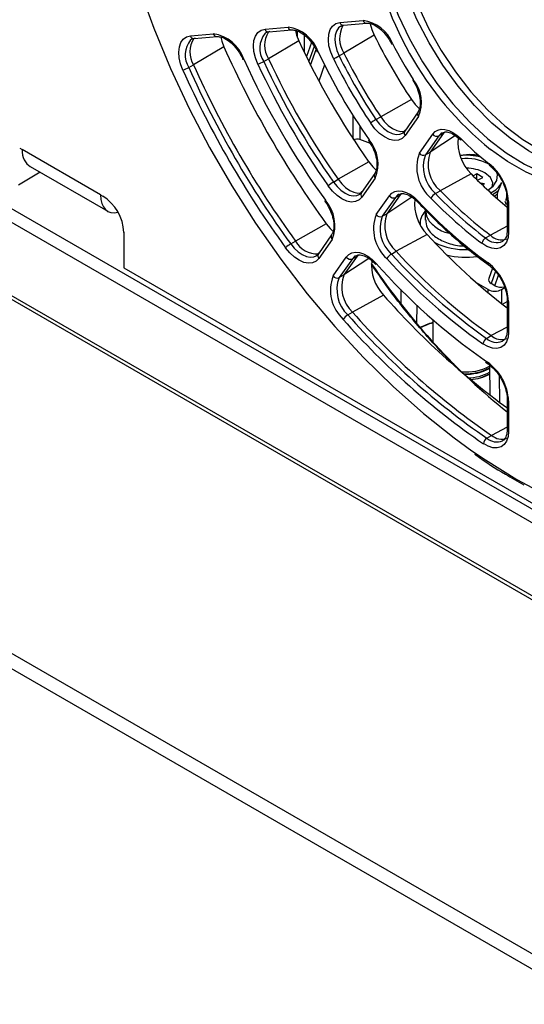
# Paper-space layout 'Sheet1' of a CAD drawing. Header units: millimetres. Extents: x -7 to 413, y -20 to 277.
# Tile 71 of 105: x 307 to 318, y 136 to 157. Entities that reach past the tile are written whole.
import ezdxf

# ---------------------------------------------------------------- set-up
doc = ezdxf.new("R2010")
doc.units = ezdxf.units.MM

psp = doc.layouts.new('Sheet1')

# ---------------------------------------------------------------- linework, layer by layer
at = {"color": 7, "linetype": 'Continuous', "lineweight": 25}
for p, q in [((266.565, 175.664), (327.998, 140.2)), ((266.763, 175.84), (328.196, 140.375)), ((265.703, 174.592), (327.137, 139.128)), ((265.647, 174.542), (327.08, 139.077)), ((313.663, 156.82), (314.159, 156.864)), ((312.058, 156.677), (312.551, 156.721)), ((312.138, 156.618), (312.631, 156.662)), ((313.687, 156.74), (313.742, 156.761)), ((313.742, 156.761), (314.239, 156.806)), ((310.459, 156.534), (310.951, 156.578)), ((310.538, 156.475), (311.03, 156.519)), ((312.783, 156.428), (312.133, 156.044)), ((314.4, 156.547), (313.749, 156.164)), ((311.178, 156.299), (310.528, 155.914)), ((313.053, 156.396), (312.944, 156.09)), ((312.031, 155.986), (312.133, 156.044)), ((313.647, 156.106), (313.749, 156.164)), ((310.426, 155.856), (310.528, 155.914)), ((315.223, 155.584), (315.272, 155.499)), ((315.194, 155.172), (314.537, 154.799)), ((314.436, 154.741), (314.537, 154.799)), ((315.337, 154.903), (315.051, 154.495)), ((315.348, 154.805), (315.062, 154.397)), ((314.316, 154.226), (314.091, 154.314)), ((315.365, 154.02), (315.651, 154.427)), ((315.782, 154.391), (315.496, 153.984)), ((315.884, 154.447), (315.597, 154.04)), ((315.782, 154.391), (315.884, 154.447)), ((306.802, 154.129), (306.852, 154.1)), ((314.275, 154.291), (314.327, 154.208)), ((308.533, 153.129), (306.852, 154.1)), ((315.496, 153.984), (315.597, 154.04)), ((316.439, 153.992), (316.242, 153.969)), ((307.027, 153.734), (308.69, 152.774)), ((314.283, 153.831), (313.625, 153.46)), ((316.863, 153.779), (316.843, 153.791)), ((307.24, 153.611), (306.774, 153.333)), ((314.409, 153.582), (314.124, 153.177)), ((314.42, 153.484), (314.135, 153.079)), ((316.475, 153.578), (315.81, 153.216)), ((316.595, 153.574), (316.521, 153.531)), ((316.723, 153.501), (316.595, 153.574)), ((316.595, 153.456), (316.595, 153.574)), ((316.613, 153.438), (316.723, 153.501)), ((313.524, 153.401), (313.625, 153.46)), ((316.762, 153.366), (316.672, 153.38)), ((316.697, 153.356), (316.762, 153.366)), ((317.059, 153.218), (317.135, 153.394)), ((308.533, 153.129), (308.584, 153.1)), ((314.438, 152.702), (314.723, 153.106)), ((314.854, 153.07), (314.569, 152.666)), ((314.955, 153.126), (314.671, 152.721)), ((314.854, 153.07), (314.955, 153.126)), ((314.925, 153.135), (314.917, 153.131)), ((315.709, 153.157), (315.81, 153.216)), ((317.039, 153.04), (317.039, 153.144)), ((317.231, 153.152), (317.231, 153.072)), ((313.341, 152.991), (313.394, 152.909)), ((317.23, 152.913), (317.205, 152.985)), ((317.247, 153.028), (317.247, 152.366)), ((317.276, 152.987), (317.276, 152.325)), ((314.569, 152.666), (314.671, 152.721)), ((315.492, 152.799), (315.492, 152.587)), ((313.369, 152.505), (312.71, 152.135)), ((315.382, 152.517), (315.382, 152.486)), ((309.033, 152.323), (309.033, 151.565)), ((313.485, 152.267), (313.201, 151.863)), ((315.53, 152.279), (314.866, 151.916)), ((316.785, 152.202), (316.886, 152.262)), ((312.609, 152.076), (312.71, 152.135)), ((313.496, 152.169), (313.212, 151.765)), ((317.154, 152.133), (317.16, 152.137)), ((313.515, 151.388), (313.799, 151.792)), ((314.031, 151.812), (313.748, 151.408)), ((313.93, 151.756), (314.031, 151.812)), ((314.765, 151.857), (314.866, 151.916)), ((313.93, 151.756), (313.646, 151.352)), ((309.033, 151.565), (329.101, 139.979)), ((313.646, 151.352), (313.748, 151.408)), ((316.932, 151.555), (316.852, 151.33)), ((316.839, 151.096), (316.593, 151.238)), ((316.985, 151.179), (316.901, 151.227)), ((314.597, 150.976), (313.934, 150.613)), ((317.122, 151.096), (317.196, 151.138)), ((317.147, 150.781), (317.247, 150.838)), ((317.247, 150.884), (317.247, 150.226)), ((317.276, 150.843), (317.276, 150.185)), ((313.833, 150.553), (313.934, 150.613)), ((315.651, 150.453), (315.651, 149.974)), ((316.804, 150.049), (316.904, 150.109)), ((317.247, 150.228), (317.247, 150.226)), ((317.143, 149.987), (317.154, 149.993)), ((316.781, 149.541), (316.837, 149.5)), ((316.868, 149.477), (316.877, 148.836)), ((317.247, 148.75), (317.247, 148.094)), ((317.276, 148.709), (317.276, 148.053)), ((317.247, 148.096), (317.247, 148.094)), ((316.814, 147.91), (316.914, 147.97)), ((317.145, 147.856), (317.154, 147.86)), ((303.86, 144.891), (319.091, 136.098)), ((303.86, 144.565), (319.091, 135.772))]:
    psp.add_line(p, q, dxfattribs=at)
at = {"color": 8, "linetype": 'Continuous', "lineweight": 25}
for p, q in [((312.753, 156.5), (312.753, 156.635)), ((312.894, 156.553), (312.894, 156.193)), ((313.108, 156.31), (312.994, 155.99)), ((313.036, 155.907), (313.151, 156.244)), ((313.333, 155.913), (313.214, 155.564)), ((313.95, 154.321), (313.95, 154.816)), ((314.091, 154.596), (314.091, 154.314)), ((316.137, 154.398), (315.597, 154.04)), ((315.921, 154.472), (315.884, 154.447)), ((315.207, 153.078), (314.671, 152.721)), ((314.992, 153.151), (314.955, 153.126)), ((317.247, 152.452), (316.886, 152.262)), ((314.068, 151.836), (314.031, 151.812)), ((314.283, 151.763), (313.748, 151.408)), ((316.994, 151.487), (316.901, 151.227)), ((316.985, 151.179), (317.061, 151.402)), ((314.966, 151.097), (314.966, 150.789)), ((316.84, 151.027), (316.839, 151.096)), ((317.122, 151.096), (317.127, 150.797)), ((315.309, 150.763), (315.306, 150.369)), ((317.247, 150.288), (316.904, 150.109)), ((316.755, 149.588), (316.823, 149.542)), ((317.072, 149.25), (317.08, 148.683)), ((317.247, 148.143), (316.914, 147.97))]:
    psp.add_line(p, q, dxfattribs=at)
at = {"color": 7, "linetype": 'Continuous', "lineweight": 25, "flags": 128}
for points in [[(308.544, 161.239), (308.574, 160.972), (308.699, 160.138), (308.873, 159.289), (309.094, 158.429), (309.363, 157.564), (309.677, 156.697), (310.034, 155.834), (310.432, 154.981), (310.87, 154.14), (311.345, 153.318), (311.854, 152.519), (312.394, 151.746), (312.962, 151.006), (313.556, 150.301), (314.171, 149.636), (314.805, 149.014), (315.453, 148.439), (316.113, 147.914), (316.491, 147.639)], [(314.932, 160.204), (314.894, 160.029), (314.844, 159.612), (314.844, 159.162), (314.894, 158.688), (314.993, 158.196), (315.139, 157.695), (315.33, 157.193), (315.562, 156.699), (315.833, 156.219), (316.137, 155.764), (316.47, 155.338), (316.826, 154.951), (317.199, 154.608), (317.584, 154.314), (317.973, 154.075), (318.36, 153.895), (318.74, 153.776), (318.753, 153.773)], [(311.905, 155.931), (311.853, 156.065), (311.821, 156.197), (311.81, 156.323), (311.82, 156.436), (311.852, 156.532), (311.904, 156.606), (311.974, 156.655), (312.058, 156.677)], [(312.71, 156.649), (312.735, 156.552), (312.783, 156.428)], [(313.523, 156.047), (313.466, 156.184), (313.429, 156.321), (313.415, 156.451), (313.423, 156.569), (313.454, 156.668), (313.506, 156.746), (313.577, 156.797), (313.663, 156.82)], [(314.314, 156.794), (314.347, 156.673), (314.4, 156.547)], [(310.299, 155.803), (310.25, 155.935), (310.22, 156.065), (310.211, 156.188), (310.223, 156.299), (310.255, 156.392), (310.307, 156.464), (310.376, 156.512), (310.459, 156.534)], [(310.564, 156.483), (310.493, 156.464), (310.464, 156.448)], [(311.111, 156.505), (311.132, 156.422), (311.178, 156.299)], [(312.163, 156.626), (312.091, 156.607), (312.061, 156.59)], [(311.606, 156.032), (311.596, 156.03), (311.589, 156.03), (311.585, 156.031), (311.585, 156.032)], [(313.198, 156.193), (313.188, 156.191), (313.182, 156.19), (313.178, 156.191), (313.178, 156.191)], [(315.236, 155.597), (315.228, 155.591), (315.224, 155.586), (315.223, 155.584), (315.223, 155.583)], [(315.194, 155.172), (315.277, 155.063), (315.366, 154.974)], [(314.537, 154.799), (314.614, 154.699), (314.699, 154.613), (314.79, 154.547), (314.88, 154.503), (314.967, 154.483), (315.047, 154.489), (315.051, 154.49)], [(315.062, 154.397), (314.999, 154.334), (314.919, 154.298), (314.826, 154.292), (314.724, 154.315), (314.618, 154.367), (314.512, 154.444), (314.412, 154.544), (314.322, 154.662)], [(315.651, 154.427), (315.701, 154.481), (315.763, 154.516), (315.834, 154.533), (315.913, 154.529), (315.997, 154.507), (316.083, 154.465), (316.17, 154.406), (316.253, 154.331)], [(315.005, 154.452), (315.016, 154.459), (315.07, 154.513)], [(316.253, 154.331), (316.25, 154.32), (316.249, 154.311), (316.252, 154.304), (316.254, 154.301)], [(314.286, 154.308), (314.279, 154.301), (314.275, 154.295), (314.275, 154.292), (314.275, 154.291)], [(314.283, 153.831), (314.366, 153.727), (314.437, 153.657)], [(316.923, 153.292), (316.937, 153.382), (316.889, 153.501), (316.769, 153.601)], [(316.831, 153.229), (316.946, 153.312), (317.027, 153.433), (317.037, 153.562), (317.015, 153.623)], [(314.135, 153.079), (314.074, 153.017), (313.997, 152.981), (313.907, 152.973), (313.808, 152.993), (313.705, 153.04), (313.601, 153.113), (313.503, 153.207), (313.413, 153.319)], [(313.625, 153.46), (313.702, 153.364), (313.786, 153.284), (313.874, 153.222), (313.963, 153.182), (314.047, 153.165), (314.124, 153.171), (314.125, 153.172)], [(314.076, 153.132), (314.091, 153.142), (314.143, 153.195)], [(314.723, 153.106), (314.775, 153.162), (314.839, 153.197), (314.914, 153.212), (314.997, 153.206), (315.085, 153.179), (315.175, 153.132), (315.264, 153.066), (315.35, 152.984)], [(313.351, 153.009), (313.344, 153.001), (313.341, 152.996), (313.34, 152.992), (313.341, 152.991)], [(313.369, 152.505), (313.452, 152.404), (313.517, 152.341)], [(317.276, 152.325), (317.265, 152.21), (317.231, 152.112), (317.176, 152.038), (317.103, 151.99), (317.016, 151.971), (316.917, 151.981), (316.812, 152.021), (316.706, 152.087)], [(313.212, 151.765), (313.152, 151.704), (313.076, 151.668), (312.988, 151.659), (312.891, 151.678), (312.789, 151.723), (312.687, 151.792), (312.589, 151.883), (312.499, 151.992)], [(313.151, 151.818), (313.169, 151.829), (313.22, 151.881)], [(313.799, 151.792), (313.852, 151.848), (313.918, 151.884), (313.995, 151.898), (314.08, 151.89), (314.169, 151.861), (314.261, 151.811), (314.352, 151.741), (314.439, 151.656)], [(314.435, 151.63), (314.434, 151.631), (314.433, 151.637), (314.434, 151.646), (314.439, 151.656)], [(317.276, 150.185), (317.265, 150.072), (317.233, 149.977), (317.181, 149.903), (317.111, 149.854), (317.027, 149.832), (316.932, 149.838), (316.831, 149.872), (316.727, 149.932)], [(317.276, 148.053), (317.265, 147.942), (317.234, 147.847), (317.184, 147.773), (317.116, 147.724), (317.034, 147.7), (316.941, 147.704), (316.841, 147.735), (316.739, 147.792)]]:
    psp.add_lwpolyline(points, dxfattribs=at)
at = {"color": 8, "linetype": 'Continuous', "lineweight": 25, "flags": 128}
for points in [[(314.429, 159.608), (314.417, 159.455), (314.417, 158.995), (314.468, 158.509), (314.569, 158.005), (314.718, 157.492), (314.914, 156.978), (315.153, 156.472), (315.43, 155.981), (315.741, 155.514), (316.082, 155.079), (316.447, 154.682), (316.829, 154.33), (317.222, 154.03), (317.621, 153.785), (317.783, 153.702)], [(317.966, 153.919), (317.706, 154.067), (317.309, 154.34), (316.921, 154.666), (316.547, 155.041), (316.194, 155.458), (315.867, 155.909), (315.572, 156.389), (315.314, 156.888), (315.097, 157.399), (314.924, 157.913), (314.799, 158.422), (314.723, 158.917), (314.697, 159.391)], [(313.685, 156.745), (313.633, 156.705), (313.589, 156.639), (313.562, 156.553), (313.555, 156.452), (313.567, 156.341), (313.598, 156.223), (313.647, 156.106)], [(320.632, 155.556), (320.607, 155.11), (320.532, 154.7), (320.409, 154.332), (320.239, 154.013), (320.025, 153.747), (319.77, 153.539), (319.479, 153.391), (319.156, 153.306), (318.806, 153.286), (318.434, 153.331), (318.047, 153.439), (317.651, 153.61), (317.251, 153.841), (316.892, 154.098)], [(314.436, 154.741), (314.513, 154.64), (314.599, 154.554), (314.689, 154.487), (314.78, 154.443), (314.868, 154.423), (314.948, 154.429), (315.005, 154.452)], [(315.854, 154.456), (315.825, 154.437), (315.782, 154.391)], [(313.524, 153.401), (313.601, 153.305), (313.686, 153.224), (313.774, 153.162), (313.863, 153.122), (313.948, 153.105), (314.025, 153.111), (314.076, 153.132)], [(314.917, 153.131), (314.898, 153.118), (314.854, 153.07)], [(315.347, 152.957), (315.346, 152.959), (315.345, 152.965), (315.346, 152.974), (315.35, 152.984)], [(316.491, 147.639), (316.78, 147.442), (317.451, 147.026), (318.122, 146.667), (318.789, 146.369), (319.449, 146.132), (320.097, 145.959), (320.731, 145.849), (321.346, 145.804), (321.94, 145.823), (322.508, 145.908), (323.048, 146.056), (323.557, 146.268), (324.032, 146.542), (324.47, 146.877), (324.868, 147.271), (325.225, 147.721), (325.539, 148.225), (325.808, 148.781), (326.029, 149.384), (326.203, 150.033), (326.328, 150.723), (326.403, 151.45), (326.428, 152.21)], [(312.609, 152.076), (312.686, 151.983), (312.77, 151.905), (312.857, 151.845), (312.945, 151.806), (313.028, 151.791), (313.104, 151.798), (313.151, 151.818)], [(313.996, 151.818), (313.975, 151.804), (313.93, 151.756)]]:
    psp.add_lwpolyline(points, dxfattribs=at)
at = {"color": 7, "linetype": 'Continuous', "lineweight": 25}
for centre, radius, start, end in [((321.412, 159.674), 7.178, 187.6845, 230.968), ((314.062, 156.092), 0.778, 20.978, 82.8771), ((312.445, 155.931), 0.797, 19.2004, 82.3794), ((314.215, 156.474), 0.559, 149.0189, 213.6167), ((310.982, 156.191), 0.532, 147.378, 211.3937), ((310.84, 155.779), 0.806, 18.2927, 82.1321), ((312.59, 156.332), 0.541, 147.7274, 212.231), ((327.881, 163.413), 16.635, 204.8272, 215.1728), ((325.323, 161.937), 12.181, 206.2641, 213.7359), ((330.434, 164.887), 21.084, 204.0355, 215.9645), ((314.774, 156.394), 0.0277, 264.2571, 304.1325), ((322.336, 160.212), 8.468, 206.9765, 213.0236), ((327.459, 163.17), 17.386, 204.2385, 215.7615), ((327.152, 162.992), 16.548, 204.8272, 215.1728), ((324.902, 161.693), 12.932, 205.172, 214.828), ((313.217, 156.854), 0.863, 290.7341, 299.9129), ((324.527, 161.477), 12.271, 206.2641, 213.7359), ((324.496, 161.459), 12.098, 206.264, 213.736), ((324.594, 161.516), 12.094, 206.264, 213.736), ((310.155, 156.33), 0.546, 285.2996, 299.8315), ((329.637, 164.427), 21.174, 204.0355, 215.9645), ((329.607, 164.41), 21.002, 204.0355, 215.9645), ((329.705, 164.466), 20.997, 204.0355, 215.9645), ((311.719, 156.53), 0.627, 287.219, 299.8633), ((327.084, 162.953), 16.725, 204.8272, 215.1727), ((327.054, 162.936), 16.553, 204.8273, 215.1728), ((314.631, 155.107), 0.778, 337.1283, 39.0196), ((314.867, 153.995), 0.861, 120.0803, 129.2736), ((315.739, 154.492), 0.109, 216.1525, 293.0018), ((317.133, 154.253), 0.943, 174.0901, 225.7881), ((320.824, 158.872), 6.443, 224.8079, 232.065), ((313.683, 153.787), 0.797, 337.6258, 40.797), ((316.183, 153.717), 0.873, 159.6761, 229.2241), ((315.453, 154.084), 0.109, 216.152, 293.0012), ((316.198, 153.724), 0.749, 159.6762, 229.2241), ((316.296, 153.781), 0.745, 159.6762, 229.224), ((316.362, 152.64), 1.335, 76.1072, 95.51), ((316.368, 152.878), 1.029, 62.5071, 95.9699), ((316.367, 152.59), 1.403, 78.428, 87.0731), ((316.372, 152.84), 0.858, 62.4524, 89.8186), ((316.9, 153.779), 0.0381, 162.8296, 225.1778), ((316.179, 152.931), 1.098, 2.9041, 51.4474), ((323.354, 160.228), 9.568, 224.0336, 230.3335), ((313.838, 152.859), 0.626, 120.1302, 132.79), ((316.669, 153.65), 0.532, 295.2158, 331.1562), ((308.058, 152.278), 0.976, 2.6054, 57.3946), ((314.811, 153.171), 0.109, 216.1526, 293.0006), ((315.839, 152.939), 0.254, 120.8098, 152.5754), ((322.334, 159.536), 9.336, 223.9527, 232.9201), ((322.335, 159.546), 9.205, 223.9527, 232.9201), ((322.434, 159.603), 9.201, 223.9527, 232.9202), ((316.587, 153.799), 0.796, 298.713, 304.5163), ((312.749, 152.473), 0.806, 337.8728, 41.7049), ((316.201, 152.935), 0.938, 174.2852, 224.359), ((322.589, 159.651), 9.841, 222.6417, 234.2311), ((315.245, 152.398), 0.862, 159.3886, 227.865), ((314.526, 152.766), 0.109, 216.154, 293.0002), ((315.261, 152.405), 0.74, 159.3886, 227.865), ((315.36, 152.462), 0.737, 159.3886, 227.865), ((315.757, 152.512), 0.375, 136.5765, 184.4525), ((325.065, 160.949), 12.887, 222.2846, 232.6529), ((316.881, 152.051), 0.179, 122.1026, 168.1678), ((317.122, 152.495), 0.332, 224.6897, 290.4357), ((312.883, 151.604), 0.546, 120.1633, 134.7087), ((313.177, 152.39), 0.532, 208.606, 272.6196), ((316.35, 153.439), 1.488, 243.8833, 272.4573), ((313.887, 151.856), 0.109, 216.1526, 293.0006), ((314.908, 151.616), 0.28, 120.6386, 149.3601), ((324.093, 160.323), 12.597, 222.2278, 234.645), ((324.191, 160.38), 12.593, 222.2278, 234.645), ((316.363, 153.432), 1.645, 255.4646, 278.4332), ((315.275, 151.621), 0.935, 174.3286, 223.5816), ((324.379, 160.461), 13.28, 221.5337, 234.9603), ((324.092, 160.313), 12.728, 222.2278, 234.645), ((316.183, 150.788), 1.094, 2.8456, 53.3104), ((314.316, 151.084), 0.856, 159.2225, 227.1169), ((313.603, 151.452), 0.109, 216.1526, 293.0013), ((314.431, 151.148), 0.731, 159.2223, 227.1168), ((314.332, 151.091), 0.734, 159.2222, 227.1169), ((326.818, 161.724), 16.275, 221.3291, 234.0378), ((313.984, 150.298), 0.297, 120.5532, 147.5662), ((325.846, 161.099), 15.985, 221.2772, 235.5957), ((325.944, 161.156), 15.982, 221.2772, 235.5956), ((325.844, 161.088), 16.116, 221.2772, 235.5956), ((316.198, 148.523), 1.935, 106.4288, 114.9095), ((317.122, 150.343), 0.32, 226.9863, 291.1647), ((316.895, 149.905), 0.17, 122.4146, 170.9205), ((316.186, 148.655), 1.092, 2.8025, 54.2826), ((316.367, 150.41), 1.081, 264.7529, 297.5998), ((316.377, 150.296), 1.004, 266.1568, 299.3199), ((316.378, 150.32), 1.039, 266.9315, 298.2), ((316.386, 150.215), 1.014, 271.1925, 298.462), ((316.394, 150.121), 0.957, 274.1479, 299.8484), ((316.388, 150.192), 1.029, 274.223, 297.9432), ((316.903, 147.77), 0.166, 122.5907, 172.4043), ((317.123, 148.203), 0.313, 228.2886, 291.558)]:
    psp.add_arc(centre, radius, start, end, dxfattribs=at)
at = {"color": 8, "linetype": 'Continuous', "lineweight": 25}
for centre, radius, start, end in [((314.238, 156.889), 0.0829, 196.9331, 270.189), ((312.135, 156.698), 0.0802, 195.4442, 271.6772), ((312.628, 156.742), 0.0802, 195.4441, 271.6773), ((313.742, 156.844), 0.0829, 196.9326, 270.19), ((310.85, 156.126), 0.502, 140.1565, 212.584), ((310.538, 156.558), 0.0829, 196.9325, 270.1901), ((311.03, 156.602), 0.0829, 196.9314, 270.1912), ((312.46, 156.268), 0.513, 141.129, 213.3323), ((315.405, 154.861), 0.0802, 148.3268, 224.5583), ((315.119, 154.453), 0.0802, 148.3293, 224.557), ((314.48, 153.54), 0.0829, 149.816, 223.0691), ((314.196, 153.135), 0.0829, 149.8193, 223.0668), ((316.595, 153.793), 0.739, 297.1423, 308.889), ((317.295, 153.031), 0.0483, 184.8921, 247.0266), ((313.553, 152.225), 0.0802, 148.3295, 224.5557), ((317.019, 152.429), 0.326, 224.1791, 294.4104), ((317.295, 152.37), 0.0481, 184.1446, 247.1746), ((313.269, 151.821), 0.0802, 148.3266, 224.5597), ((316.878, 151.656), 0.0419, 166.8594, 228.1285), ((317.297, 150.889), 0.0506, 186.5267, 245.4928), ((316.185, 148.665), 1.805, 107.2075, 116.4455), ((317.296, 150.231), 0.0494, 185.0936, 246.2257), ((317.022, 150.282), 0.319, 226.8368, 292.3732), ((316.866, 149.533), 0.044, 168.8393, 229.3959), ((317.296, 148.754), 0.0498, 185.8482, 246.0257), ((317.296, 148.098), 0.0494, 185.0936, 246.2257), ((317.022, 148.142), 0.312, 228.0858, 293.3097)]:
    psp.add_arc(centre, radius, start, end, dxfattribs=at)
at = {"color": 7, "linetype": 'Continuous', "lineweight": 25}
for centre, major_axis, ratio, start_param, end_param in [((314.021, 154.274), (0.0998, 0.012), 0.480054, 0.727934, 2.298654), ((307.448, 154.415), (0.433, 0.673), 0.606761, 2.39391, 3.170662), ((309.069, 153.479), (0.37, 0.71), 0.546409, 2.341263, 3.599964), ((320.425, 159.112), (-3.732, 12.356), 0.680511, 2.000497, 2.3711), ((317.06, 151.319), (0.212, 0.02), 0.567817, 2.881661, 3.81416), ((317.143, 151.271), (0.212, 0.021), 0.572188, 3.816382, 4.880645), ((316.981, 151.177), (0.2, 0), 0.577244, 3.926953, 5.497825)]:
    psp.add_ellipse(centre, major_axis=major_axis, ratio=ratio, start_param=start_param, end_param=end_param, dxfattribs=at)
for points, knots in [([(312.631, 156.662), (312.646, 156.662), (312.693, 156.663), (312.797, 156.629), (312.932, 156.535), (313.057, 156.4), (313.136, 156.277), (313.17, 156.207), (313.178, 156.191)], [0, 0, 0, 0, 0.10502, 0.322176, 0.532549, 0.742518, 0.944259, 1, 1, 1, 1]), ([(314.239, 156.806), (314.254, 156.806), (314.301, 156.807), (314.405, 156.773), (314.54, 156.679), (314.67, 156.541), (314.737, 156.425), (314.771, 156.366)], [0, 0, 0, 0, 0.109191, 0.334974, 0.553705, 0.772017, 1, 1, 1, 1]), ([(311.03, 156.519), (311.046, 156.519), (311.093, 156.52), (311.197, 156.486), (311.332, 156.392), (311.458, 156.255), (311.541, 156.126), (311.577, 156.05), (311.585, 156.032)], [0, 0, 0, 0, 0.103015, 0.316024, 0.522381, 0.728341, 0.935918, 1, 1, 1, 1]), ([(315.272, 155.499), (315.273, 155.498), (315.306, 155.442), (315.353, 155.319), (315.39, 155.147), (315.384, 155.003), (315.357, 154.932), (315.339, 154.906), (315.337, 154.903)], [0, 0, 0, 0, 0.002661, 0.24996, 0.496006, 0.73813, 0.971416, 1, 1, 1, 1]), ([(315.857, 154.452), (315.872, 154.461), (315.908, 154.481), (316.003, 154.47), (316.128, 154.414), (316.213, 154.338), (316.253, 154.302)], [0, 0, 0, 0, 0.203055, 0.463729, 0.744037, 1, 1, 1, 1]), ([(314.327, 154.208), (314.328, 154.208), (314.363, 154.152), (314.414, 154.03), (314.458, 153.856), (314.459, 153.704), (314.433, 153.62), (314.413, 153.589), (314.409, 153.582)], [0, 0, 0, 0, 0.002499, 0.239404, 0.475528, 0.708136, 0.937234, 1, 1, 1, 1]), ([(316.873, 153.752), (316.895, 153.734), (316.961, 153.679), (317.065, 153.556), (317.164, 153.385), (317.228, 153.208), (317.246, 153.09), (317.247, 153.035), (317.247, 153.028)], [0, 0, 0, 0, 0.111223, 0.327533, 0.545706, 0.763992, 0.9679, 1, 1, 1, 1]), ([(314.923, 153.128), (314.94, 153.138), (314.977, 153.16), (315.074, 153.149), (315.199, 153.091), (315.294, 153.013), (315.34, 152.964), (315.347, 152.957)], [0, 0, 0, 0, 0.209427, 0.452918, 0.714747, 0.956961, 1, 1, 1, 1]), ([(317.039, 153.144), (317.039, 153.145), (317.039, 153.148), (317.039, 153.155), (317.042, 153.167), (317.048, 153.191), (317.054, 153.207), (317.059, 153.218), (317.059, 153.218)], [0, 0, 0, 0, 0.05324, 0.117724, 0.227236, 0.430313, 0.997343, 1, 1, 1, 1]), ([(317.231, 153.072), (317.231, 153.07), (317.231, 153.066), (317.229, 153.058), (317.226, 153.044), (317.22, 153.021), (317.214, 153.007), (317.211, 152.998)], [0, 0, 0, 0, 0.066343, 0.148518, 0.279636, 0.541424, 1, 1, 1, 1]), ([(313.394, 152.909), (313.395, 152.909), (313.43, 152.854), (313.484, 152.732), (313.532, 152.557), (313.537, 152.402), (313.512, 152.31), (313.49, 152.276), (313.485, 152.267)], [0, 0, 0, 0, 0.002289, 0.23417, 0.465497, 0.693526, 0.917913, 1, 1, 1, 1]), ([(315.347, 152.957), (315.427, 152.873), (315.657, 152.63), (316.052, 152.257), (316.475, 151.899), (316.744, 151.703), (316.85, 151.625)], [0, 0, 0, 0, 0.1655905, 0.4802291, 0.7950366, 1, 1, 1, 1]), ([(315.502, 152.8), (315.506, 152.745), (315.514, 152.62), (315.679, 152.45), (315.861, 152.335), (315.989, 152.308), (316.011, 152.304)], [0, 0, 0, 0, 0.26485, 0.601063, 0.932438, 1, 1, 1, 1]), ([(315.502, 152.588), (315.506, 152.533), (315.514, 152.408), (315.676, 152.232), (315.937, 152.099), (316.175, 152.031), (316.307, 152.034), (316.327, 152.034)], [0, 0, 0, 0, 0.199679, 0.452334, 0.701353, 0.954202, 1, 1, 1, 1]), ([(317.247, 152.366), (317.246, 152.342), (317.243, 152.271), (317.212, 152.183), (317.176, 152.152), (317.158, 152.137)], [0, 0, 0, 0, 0.210567, 0.613919, 1, 1, 1, 1]), ([(314.001, 151.815), (314.018, 151.824), (314.054, 151.845), (314.151, 151.835), (314.275, 151.777), (314.374, 151.695), (314.424, 151.641), (314.435, 151.63)], [0, 0, 0, 0, 0.198871, 0.43839, 0.695948, 0.934452, 1, 1, 1, 1]), ([(316.85, 151.625), (316.872, 151.608), (316.938, 151.557), (317.044, 151.44), (317.149, 151.272), (317.22, 151.093), (317.245, 150.962), (317.246, 150.897), (317.247, 150.884)], [0, 0, 0, 0, 0.106909, 0.314809, 0.524694, 0.734993, 0.943469, 1, 1, 1, 1]), ([(317.247, 150.226), (317.246, 150.202), (317.243, 150.131), (317.209, 150.045), (317.177, 149.998), (317.148, 149.992), (317.145, 149.991)], [0, 0, 0, 0, 0.195619, 0.570338, 0.950753, 1, 1, 1, 1]), ([(316.837, 149.5), (316.86, 149.483), (316.926, 149.435), (317.033, 149.32), (317.14, 149.155), (317.215, 148.976), (317.244, 148.838), (317.246, 148.768), (317.247, 148.75)], [0, 0, 0, 0, 0.104798, 0.308589, 0.514407, 0.720784, 0.925591, 1, 1, 1, 1]), ([(317.247, 148.094), (317.246, 148.07), (317.243, 147.998), (317.209, 147.913), (317.178, 147.866), (317.149, 147.86), (317.147, 147.859)], [0, 0, 0, 0, 0.197192, 0.57493, 0.958412, 1, 1, 1, 1]), ([(316.547, 147.57), (316.555, 147.564), (316.774, 147.403), (317.127, 147.179), (317.47, 146.986), (317.601, 146.912)], [0, 0, 0, 0, 0.024135, 0.628127, 1, 1, 1, 1])]:
    psp.add_open_spline(points, degree=3, knots=knots, dxfattribs=at)
at = {"color": 8, "linetype": 'Continuous', "lineweight": 25}
psp.add_open_spline([(316.125, 149.476), (316.094, 149.506), (315.833, 149.75), (315.372, 150.272), (314.804, 150.962), (314.476, 151.44), (314.34, 151.639)], degree=3, knots=[0, 0, 0, 0, 0.048329, 0.39876, 0.749194, 1, 1, 1, 1], dxfattribs=at)

doc.saveas('drawing.dxf')
